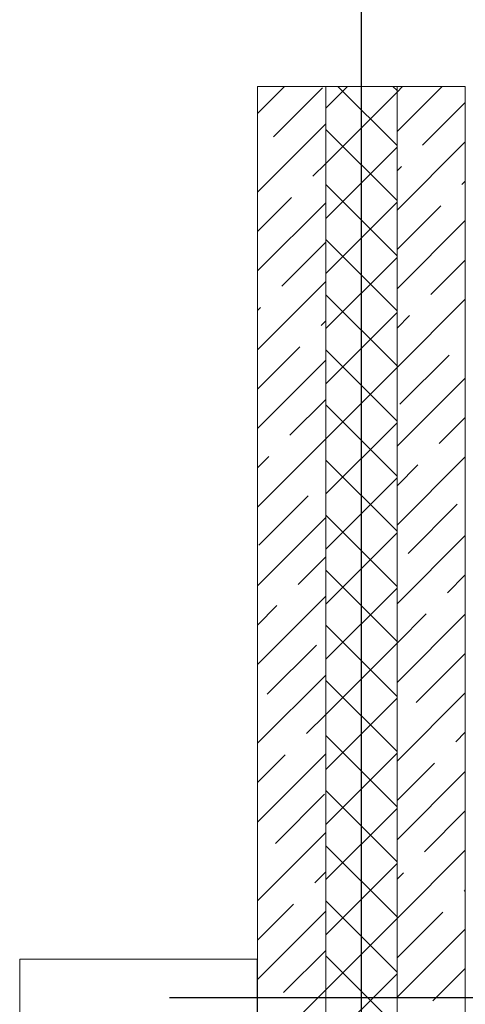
# Model space of a CAD drawing. Header units: millimetres. Extents: x 53645 to 137188, y 78097 to 135542.
# Tile 212 of 256: x 126102 to 126853, y 107093 to 108751. Entities that reach past the tile are written whole.
import ezdxf

# ---------------------------------------------------------------- set-up
doc = ezdxf.new("R2010")
doc.units = ezdxf.units.MM
doc.linetypes.add('CONTI', pattern=[0])
doc.linetypes.add('GOST2.303 5', pattern=[24, 20, -1.5, 1, -1.5])
doc.layers.add('axis_dim', color=40, linetype='CONTI')
doc.layers.add('furniture', color=36, linetype='Continuous', lineweight=0)
doc.layers.add('Wall2', color=40, linetype='Continuous', lineweight=5)

msp = doc.modelspace()

# ---------------------------------------------------------------- linework, layer by layer
at = {"layer": 'axis_dim', "linetype": 'GOST2.303 5', "lineweight": 25, "ltscale": 100}
for points in [[(126677.3, 113871.7), (126677.3, 102826.2)], [(126354.5, 107103.9), (135217.3, 107103.9)]]:
    msp.add_lwpolyline(points, dxfattribs=at)
at = {"layer": 'furniture'}
msp.add_lwpolyline([(126502.3, 107168.8), (126502.3, 105749), (126102.3, 105749), (126102.3, 107168.8)], close=True, dxfattribs=at)
at = {"layer": 'Wall2', "ltscale": 100}
for points in [[(126502.7, 108593), (126548.3, 108638.6)], [(126502.7, 104628.9), (126502.7, 108638.6)], [(126502.7, 108638.6), (126617.7, 108638.6)], [(126529.6, 108553.6), (126612.5, 108636.4)], [(126617.7, 108601.9), (126654.4, 108638.6)], [(126617.7, 104513.9), (126617.7, 108638.6)], [(126617.7, 108638.6), (126737.7, 108638.6)], [(126617.7, 108638.6), (126617.7, 104513.9)], [(126617.7, 108509.1), (126737.7, 108629.1)], [(126737.7, 108539.1), (126638.1, 108638.6)], [(126737.7, 108631.9), (126730.9, 108638.6)], [(126737.7, 108562.8), (126813.5, 108638.6)], [(126737.7, 108629.1), (126747.2, 108638.6)], [(126737.7, 104393.9), (126737.7, 108638.6)], [(126737.7, 108638.6), (126852.7, 108638.6)], [(126737.7, 108638.6), (126737.7, 104393.9)], [(126852.7, 108638.6), (126852.7, 104278.9)], [(126780.8, 108539.7), (126852.7, 108611.5)], [(126502.7, 108460.4), (126617.7, 108575.4)], [(126737.7, 108446.3), (126617.7, 108566.3)], [(126737.7, 108430.2), (126852.7, 108545.2)], [(126617.7, 108416.3), (126737.7, 108536.3)], [(126595.9, 108487.3), (126617.7, 108509.1)], [(126737.7, 108496.5), (126745, 108503.9)], [(126847.1, 108473.4), (126852.7, 108478.9)], [(126737.7, 108353.4), (126617.7, 108473.4)], [(126502.7, 108394.1), (126560.1, 108451.5)], [(126502.7, 108327.8), (126617.7, 108442.8)], [(126617.7, 108323.5), (126737.7, 108443.5)], [(126737.7, 108363.9), (126811.3, 108437.6)], [(126737.7, 108297.6), (126852.7, 108412.6)], [(126737.7, 108260.6), (126617.7, 108380.6)], [(126543.5, 108302.3), (126617.7, 108376.5)], [(126617.7, 108230.7), (126737.7, 108350.7)], [(126794.8, 108288.4), (126852.7, 108346.3)], [(126502.7, 108195.2), (126617.7, 108310.2)], [(126737.7, 108167.8), (126617.7, 108287.8)], [(126737.7, 108165.1), (126852.7, 108280.1)], [(126502.7, 108261.5), (126507.7, 108266.5)], [(126617.7, 108137.9), (126737.7, 108257.9)], [(126737.7, 108231.3), (126759, 108252.6)], [(126609.8, 108236), (126617.7, 108243.9)], [(126502.7, 108128.9), (126574, 108200.3)], [(126737.7, 108075), (126617.7, 108195)], [(126742.4, 108103.5), (126825.3, 108186.3)], [(126502.7, 108062.6), (126617.7, 108177.6)], [(126617.7, 108045.1), (126737.7, 108165.1)], [(126737.7, 108032.5), (126852.7, 108147.5)], [(126557.4, 108051.1), (126617.7, 108111.3)], [(126737.7, 107982.2), (126617.7, 108102.2)], [(126808.7, 108037.2), (126852.7, 108081.2)], [(126617.7, 107952.2), (126737.7, 108072.2)], [(126502.7, 107930.1), (126617.7, 108045.1)], [(126502.7, 107996.3), (126521.6, 108015.3)], [(126737.7, 107899.9), (126852.7, 108014.9)], [(126737.7, 107889.4), (126617.7, 108009.4)], [(126737.7, 107966.2), (126772.9, 108001.4)], [(126617.7, 107859.4), (126737.7, 107979.4)], [(126505.1, 107866.1), (126587.9, 107949)], [(126756.3, 107852.2), (126839.2, 107935.1)], [(126737.7, 107796.6), (126617.7, 107916.6)], [(126502.7, 107797.5), (126617.7, 107912.5)], [(126617.7, 107766.6), (126737.7, 107886.6)], [(126737.7, 107767.3), (126852.7, 107882.3)], [(126571.4, 107799.9), (126617.7, 107846.2)], [(126737.7, 107703.8), (126617.7, 107823.8)], [(126822.6, 107785.9), (126852.7, 107816)], [(126617.7, 107673.8), (126737.7, 107793.8)], [(126502.7, 107664.9), (126617.7, 107779.9)], [(126502.7, 107731.2), (126535.6, 107764.1)], [(126737.7, 107701), (126786.8, 107750.1)], [(126737.7, 107634.7), (126852.7, 107749.7)], [(126737.7, 107611), (126617.7, 107731)], [(126617.7, 107581), (126737.7, 107701)], [(126519, 107614.9), (126601.9, 107697.8)], [(126770.2, 107601), (126852.7, 107683.4)], [(126502.7, 107532.3), (126617.7, 107647.3)], [(126737.7, 107518.2), (126617.7, 107638.2)], [(126737.7, 107502.1), (126852.7, 107617.1)], [(126617.7, 107488.2), (126737.7, 107608.2)], [(126585.3, 107548.6), (126617.7, 107581)], [(126836.5, 107534.7), (126852.7, 107550.8)], [(126737.7, 107425.4), (126617.7, 107545.4)], [(126502.7, 107399.7), (126617.7, 107514.7)], [(126502.7, 107466), (126549.5, 107512.8)], [(126617.7, 107395.4), (126737.7, 107515.4)], [(126737.7, 107435.8), (126800.7, 107498.9)], [(126737.7, 107369.6), (126852.7, 107484.6)], [(126737.7, 107332.6), (126617.7, 107452.6)], [(126532.9, 107363.7), (126615.8, 107446.5)], [(126617.7, 107302.6), (126737.7, 107422.6)], [(126784.2, 107349.7), (126852.7, 107418.3)], [(126502.7, 107267.1), (126617.7, 107382.1)], [(126737.7, 107239.8), (126617.7, 107359.8)], [(126737.7, 107237), (126852.7, 107352)], [(126617.7, 107209.8), (126737.7, 107329.8)], [(126599.2, 107297.4), (126617.7, 107315.8)], [(126737.7, 107303.3), (126748.4, 107313.9)], [(126850.5, 107283.4), (126852.7, 107285.7)], [(126502.7, 107200.8), (126563.4, 107261.6)], [(126737.7, 107146.9), (126617.7, 107266.9)], [(126502.7, 107134.6), (126617.7, 107249.6)], [(126617.7, 107117), (126737.7, 107237)], [(126737.7, 107170.7), (126814.7, 107247.6)], [(126737.7, 107104.4), (126852.7, 107219.4)], [(126546.8, 107112.4), (126617.7, 107183.3)], [(126737.7, 107054.1), (126617.7, 107174.1)], [(126798.1, 107098.5), (126852.7, 107153.1)], [(126617.7, 107024.2), (126737.7, 107144.2)], [(126502.7, 107002), (126617.7, 107117)]]:
    msp.add_lwpolyline(points, dxfattribs=at)

doc.saveas('drawing.dxf')
